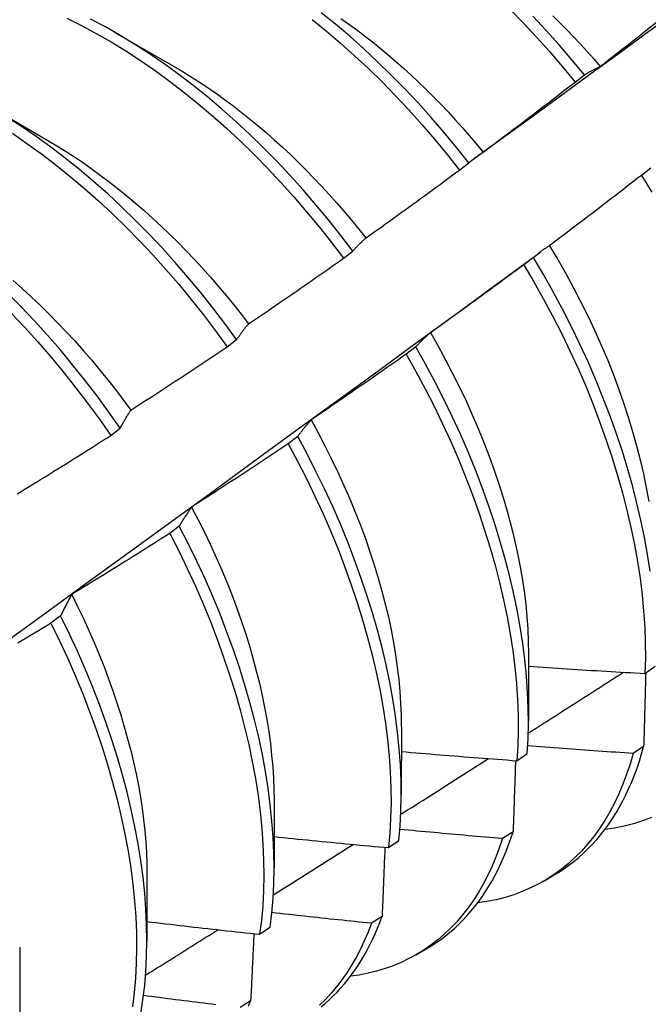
# Model space of a CAD drawing. Header units: inches. Extents: x 168.6 to 197.3, y 53.8 to 105.3.
# Tile 22 of 28: x 176.524 to 176.696, y 85.892 to 86.162. Entities that reach past the tile are written whole.
import ezdxf

# ---------------------------------------------------------------- set-up
doc = ezdxf.new("R2010")
doc.units = ezdxf.units.IN
doc.header["$MEASUREMENT"] = 0
doc.layers.add('Visible Edges(ANSI)', color=7, linetype='Continuous', lineweight=25)

msp = doc.modelspace()

# ---------------------------------------------------------------- linework, layer by layer
at = {"layer": 'Visible Edges(ANSI)'}
for p, q in [((176.54967, 86.15843), (176.56569, 86.14922)), ((176.67555, 86.14482), (176.6781, 86.14676)), ((176.51488, 86.13834), (176.53089, 86.12913)), ((176.6439, 86.12073), (176.64646, 86.12268)), ((176.69629, 86.12124), (176.6937, 86.11927)), ((176.61218, 86.09656), (176.61475, 86.09852)), ((176.65371, 86.08917), (176.66616, 86.09836)), ((176.66417, 86.09679), (176.66157, 86.09481)), ((176.58039, 86.07233), (176.58296, 86.07429)), ((176.63197, 86.07229), (176.62936, 86.07031)), ((176.54852, 86.04804), (176.5511, 86.05001)), ((176.59967, 86.04776), (176.59706, 86.04578)), ((176.56728, 86.0232), (176.56466, 86.02121)), ((176.5348, 85.9986), (176.53217, 85.99661)), ((176.66284, 85.98829), (176.66281, 85.96981)), ((176.69468, 85.98288), (176.69751, 85.98482)), ((176.62804, 85.9682), (176.62801, 85.94971)), ((176.69432, 85.96285), (176.69144, 85.96096)), ((176.65965, 85.95898), (176.66249, 85.96091)), ((176.59324, 85.94811), (176.59322, 85.92962)), ((176.65859, 85.93953), (176.6557, 85.93765)), ((176.62451, 85.93516), (176.62735, 85.93708)), ((176.55844, 85.92802), (176.55842, 85.90953)), ((176.6668, 85.92589), (176.66961, 85.92752)), ((176.62275, 85.91632), (176.61985, 85.91445)), ((176.58925, 85.91144), (176.5921, 85.91335)), ((176.52364, 85.90793), (176.52362, 85.88944)), ((176.632, 85.9058), (176.63482, 85.90743)), ((176.5868, 85.89322), (176.58389, 85.89136))]:
    msp.add_line(p, q, dxfattribs=at)
at = {"layer": 'Visible Edges(ANSI)', "flags": 128}
for points in [[(176.65777, 86.16471), (176.66145, 86.16094), (176.66508, 86.15705), (176.66864, 86.15307), (176.67213, 86.14899), (176.67555, 86.14482)], [(176.53648, 86.16228), (176.54052, 86.16027), (176.54456, 86.15811), (176.5486, 86.1558), (176.55262, 86.15333), (176.55664, 86.15072), (176.56064, 86.14797), (176.56461, 86.14507), (176.56856, 86.14204), (176.57248, 86.13888), (176.57636, 86.13558), (176.5802, 86.13216), (176.58399, 86.12863), (176.58773, 86.12497), (176.59142, 86.12121), (176.59505, 86.11734), (176.59862, 86.11336), (176.60212, 86.1093), (176.60555, 86.10514), (176.60891, 86.10089), (176.61218, 86.09656)], [(176.61475, 86.09852), (176.61147, 86.10284), (176.6081, 86.10708), (176.60467, 86.11123), (176.60116, 86.11529), (176.59759, 86.11926), (176.59395, 86.12312), (176.59026, 86.12688), (176.58651, 86.13052), (176.58272, 86.13405), (176.57887, 86.13746), (176.57499, 86.14074), (176.57107, 86.1439), (176.56712, 86.14692), (176.56315, 86.1498), (176.55915, 86.15255), (176.55513, 86.15515), (176.5511, 86.1576), (176.54706, 86.15991), (176.54302, 86.16205)], [(176.60359, 86.16195), (176.60751, 86.15877), (176.61138, 86.15547), (176.61522, 86.15205), (176.61901, 86.1485), (176.62275, 86.14484), (176.62644, 86.14107), (176.63006, 86.1372), (176.63363, 86.13322), (176.63712, 86.12914), (176.64055, 86.12498), (176.6439, 86.12073)], [(176.64646, 86.12268), (176.6431, 86.12692), (176.63967, 86.13108), (176.63617, 86.13515), (176.6326, 86.13912), (176.62897, 86.14299), (176.62528, 86.14675), (176.62154, 86.1504), (176.61774, 86.15394), (176.6139, 86.15735), (176.61002, 86.16064), (176.60611, 86.16381)], [(176.61148, 86.16226), (176.61366, 86.16071), (176.61583, 86.15912), (176.61799, 86.15749), (176.62015, 86.15581), (176.62228, 86.15408), (176.62441, 86.15231), (176.62652, 86.15049), (176.62862, 86.14863), (176.6307, 86.14673), (176.63276, 86.14479), (176.6348, 86.14281), (176.63683, 86.14079), (176.63883, 86.13873), (176.64082, 86.13663), (176.64278, 86.13449), (176.64472, 86.13233), (176.64664, 86.13013), (176.64854, 86.12789), (176.65041, 86.12563)], [(176.64689, 86.12305), (176.65499, 86.12896), (176.66308, 86.13487), (176.67117, 86.14078), (176.67926, 86.14668), (176.68734, 86.15258), (176.69542, 86.15847), (176.70349, 86.16436)], [(176.6781, 86.14676), (176.67468, 86.15093), (176.67118, 86.155), (176.66761, 86.15898), (176.66399, 86.16285)], [(176.66951, 86.16296), (176.67141, 86.16107), (176.6733, 86.15915), (176.67517, 86.1572), (176.67702, 86.15521), (176.67885, 86.15319), (176.68066, 86.15114), (176.68245, 86.14907)], [(176.68246, 86.14908), (176.6835, 86.14989), (176.68453, 86.1507), (176.68557, 86.15152), (176.6866, 86.15233), (176.68763, 86.15315), (176.68867, 86.15397), (176.6897, 86.15478), (176.69073, 86.1556), (176.69176, 86.15642), (176.69279, 86.15724), (176.69382, 86.15807), (176.69485, 86.15889), (176.69587, 86.15971), (176.6969, 86.16054), (176.69793, 86.16136), (176.69895, 86.16219)], [(176.56569, 86.14917), (176.56804, 86.1478), (176.57038, 86.14637), (176.57271, 86.14488), (176.57504, 86.14334), (176.57736, 86.14174), (176.57966, 86.14008), (176.58196, 86.13837), (176.58425, 86.1366), (176.58652, 86.13478), (176.58878, 86.13291), (176.59103, 86.13099), (176.59326, 86.12902), (176.59547, 86.12701), (176.59766, 86.12495), (176.59983, 86.12284), (176.60199, 86.12069), (176.60412, 86.1185), (176.60623, 86.11627), (176.60831, 86.114), (176.61037, 86.1117), (176.6124, 86.10935), (176.61441, 86.10698), (176.61639, 86.10457), (176.61834, 86.10212)], [(176.6781, 86.14676), (176.67828, 86.14687), (176.67845, 86.14698), (176.67863, 86.14708), (176.67881, 86.14719), (176.67899, 86.1473), (176.67916, 86.1474), (176.67934, 86.1475), (176.67952, 86.1476), (176.6797, 86.1477), (176.67988, 86.1478), (176.68006, 86.1479), (176.68024, 86.148), (176.68042, 86.14809), (176.68061, 86.14819), (176.68079, 86.14828), (176.68097, 86.14837), (176.68116, 86.14847), (176.68134, 86.14856), (176.68153, 86.14865), (176.68171, 86.14873), (176.6819, 86.14882), (176.68208, 86.14891), (176.68227, 86.14899), (176.68246, 86.14908)], [(176.65044, 86.12565), (176.65149, 86.12644), (176.65255, 86.12723), (176.6536, 86.12802), (176.65465, 86.12881), (176.6557, 86.1296), (176.65675, 86.13039), (176.65781, 86.13118), (176.65885, 86.13198), (176.6599, 86.13277), (176.66095, 86.13357), (176.662, 86.13437), (176.66305, 86.13517), (176.66409, 86.13596), (176.66514, 86.13676), (176.66618, 86.13757), (176.66722, 86.13837), (176.66827, 86.13917), (176.66931, 86.13997), (176.67035, 86.14078), (176.67139, 86.14159), (176.67243, 86.14239), (176.67347, 86.1432), (176.67451, 86.14401), (176.67555, 86.14482)], [(176.58296, 86.07429), (176.57976, 86.07869), (176.57647, 86.083), (176.5731, 86.08724), (176.56966, 86.09138), (176.56615, 86.09544), (176.56258, 86.0994), (176.55894, 86.10326), (176.55524, 86.10701), (176.55149, 86.11064), (176.54769, 86.11417), (176.54385, 86.11757), (176.53996, 86.12084), (176.53604, 86.12399), (176.53209, 86.127), (176.52811, 86.12988), (176.52411, 86.13262), (176.52009, 86.13521)], [(176.5216, 86.13079), (176.5256, 86.12804), (176.52958, 86.12516), (176.53353, 86.12213), (176.53745, 86.11898), (176.54133, 86.11569), (176.54517, 86.11228), (176.54897, 86.10875), (176.55271, 86.1051), (176.5564, 86.10134), (176.56004, 86.09748), (176.56361, 86.09351), (176.56712, 86.08945), (176.57055, 86.08529), (176.57391, 86.08105), (176.57719, 86.07673), (176.58039, 86.07233)], [(176.53088, 86.12911), (176.53336, 86.12765), (176.53583, 86.12612), (176.5383, 86.12452), (176.54076, 86.12287), (176.54321, 86.12115), (176.54565, 86.11937), (176.54808, 86.11753), (176.5505, 86.11564), (176.5529, 86.11368), (176.55529, 86.11168), (176.55765, 86.10962), (176.56, 86.1075), (176.56233, 86.10534), (176.56464, 86.10313), (176.56693, 86.10087), (176.56919, 86.09856), (176.57142, 86.09621), (176.57363, 86.09382), (176.57581, 86.09138), (176.57795, 86.0889), (176.58007, 86.08638), (176.58216, 86.08382), (176.58421, 86.08123), (176.58622, 86.0786)], [(176.64646, 86.12268), (176.64662, 86.12281), (176.64678, 86.12295), (176.64694, 86.12308), (176.6471, 86.12321), (176.64726, 86.12335), (176.64743, 86.12348), (176.64759, 86.12361), (176.64775, 86.12374), (176.64792, 86.12386), (176.64808, 86.12399), (176.64825, 86.12412), (176.64841, 86.12424), (176.64858, 86.12436), (176.64874, 86.12449), (176.64891, 86.12461), (176.64908, 86.12473), (176.64925, 86.12485), (176.64942, 86.12497), (176.64959, 86.12508), (176.64976, 86.1252), (176.64993, 86.12531), (176.6501, 86.12543), (176.65027, 86.12554), (176.65044, 86.12565)], [(176.61836, 86.10216), (176.61943, 86.10292), (176.62051, 86.10369), (176.62158, 86.10445), (176.62265, 86.10521), (176.62372, 86.10598), (176.62478, 86.10675), (176.62585, 86.10752), (176.62692, 86.10829), (176.62799, 86.10906), (176.62905, 86.10983), (176.63012, 86.1106), (176.63118, 86.11137), (176.63225, 86.11215), (176.63331, 86.11292), (176.63437, 86.1137), (176.63543, 86.11447), (176.63649, 86.11525), (176.63755, 86.11603), (176.63861, 86.11681), (176.63967, 86.11759), (176.64073, 86.11837), (176.64179, 86.11916), (176.64285, 86.11994), (176.6439, 86.12073)], [(176.6937, 86.11927), (176.69266, 86.11846), (176.69162, 86.11764), (176.69058, 86.11683), (176.68953, 86.11602), (176.68849, 86.11522), (176.68745, 86.11441), (176.68641, 86.1136), (176.68536, 86.1128), (176.68432, 86.11199), (176.68327, 86.11119), (176.68222, 86.11039), (176.68118, 86.10958), (176.68013, 86.10878), (176.67908, 86.10798), (176.67803, 86.10718), (176.67698, 86.10639), (176.67593, 86.10559), (176.67488, 86.10479), (176.67383, 86.104), (176.67278, 86.1032), (176.67172, 86.10241), (176.67067, 86.10162), (176.66962, 86.10083), (176.66856, 86.10004)], [(176.6937, 86.11927), (176.69654, 86.11463)], [(176.61475, 86.09852), (176.61489, 86.09868), (176.61504, 86.09885), (176.61518, 86.09901), (176.61533, 86.09917), (176.61548, 86.09933), (176.61562, 86.09949), (176.61577, 86.09964), (176.61592, 86.0998), (176.61607, 86.09996), (176.61622, 86.10011), (176.61637, 86.10027), (176.61652, 86.10042), (176.61667, 86.10057), (176.61682, 86.10072), (176.61697, 86.10087), (176.61713, 86.10102), (176.61728, 86.10116), (176.61743, 86.10131), (176.61759, 86.10145), (176.61774, 86.1016), (176.6179, 86.10174), (176.61805, 86.10188), (176.61821, 86.10202), (176.61836, 86.10216)], [(176.66856, 86.10004), (176.66837, 86.09992), (176.66818, 86.09979), (176.66799, 86.09967), (176.6678, 86.09954), (176.66762, 86.09941), (176.66743, 86.09928), (176.66724, 86.09915), (176.66706, 86.09902), (176.66687, 86.09889), (176.66669, 86.09876), (176.6665, 86.09862), (176.66632, 86.09849), (176.66614, 86.09835), (176.66596, 86.09822), (176.66578, 86.09808), (176.6656, 86.09794), (176.66541, 86.0978), (176.66524, 86.09766), (176.66506, 86.09751), (176.66488, 86.09737), (176.6647, 86.09723), (176.66452, 86.09708), (176.66435, 86.09694), (176.66417, 86.09679)], [(176.66853, 86.10001), (176.67081, 86.0962), (176.67302, 86.09235), (176.67513, 86.08848), (176.67717, 86.08458), (176.67911, 86.08066), (176.68097, 86.07673), (176.68273, 86.07278), (176.6844, 86.06883), (176.68597, 86.06488), (176.68745, 86.06093), (176.68883, 86.05698), (176.69011, 86.05305), (176.69129, 86.04913), (176.69238, 86.04524), (176.69337, 86.04137), (176.69425, 86.03753), (176.69504, 86.03372), (176.69572, 86.02995)], [(176.58623, 86.07861), (176.58732, 86.07934), (176.5884, 86.08008), (176.58949, 86.08082), (176.59058, 86.08156), (176.59167, 86.0823), (176.59275, 86.08304), (176.59384, 86.08379), (176.59492, 86.08453), (176.59601, 86.08527), (176.59709, 86.08602), (176.59817, 86.08677), (176.59925, 86.08751), (176.60033, 86.08826), (176.60141, 86.08901), (176.60249, 86.08976), (176.60357, 86.09051), (176.60465, 86.09127), (176.60573, 86.09202), (176.60681, 86.09277), (176.60788, 86.09353), (176.60896, 86.09429), (176.61003, 86.09504), (176.61111, 86.0958), (176.61218, 86.09656)], [(176.66157, 86.09481), (176.66051, 86.09402), (176.65946, 86.09324), (176.6584, 86.09245), (176.65734, 86.09167), (176.65628, 86.09089), (176.65522, 86.0901), (176.65415, 86.08932), (176.65309, 86.08854), (176.65203, 86.08776), (176.65096, 86.08699), (176.6499, 86.08621), (176.64883, 86.08543), (176.64777, 86.08466), (176.6467, 86.08388), (176.64563, 86.08311), (176.64457, 86.08234), (176.6435, 86.08157), (176.64243, 86.0808), (176.64136, 86.08003), (176.64029, 86.07926), (176.63922, 86.07849), (176.63815, 86.07773), (176.63707, 86.07696), (176.636, 86.0762)], [(176.66157, 86.09481), (176.66432, 86.09012), (176.66696, 86.0854), (176.6695, 86.08063), (176.67193, 86.07584), (176.67425, 86.07102), (176.67646, 86.06618), (176.67855, 86.06133), (176.68052, 86.05648), (176.68237, 86.05162), (176.6841, 86.04677), (176.68571, 86.04193), (176.68719, 86.03712), (176.68854, 86.03232), (176.68976, 86.02756), (176.69085, 86.02283), (176.69181, 86.01815), (176.69264, 86.01351), (176.69333, 86.00893), (176.69389, 86.00441), (176.69432, 85.99995), (176.69461, 85.99556), (176.69477, 85.99125), (176.69479, 85.98702), (176.69468, 85.98288)], [(176.6961, 86.0109), (176.69539, 86.01548), (176.69455, 86.02013), (176.69358, 86.02481), (176.69248, 86.02954), (176.69125, 86.03431), (176.68989, 86.03911), (176.6884, 86.04393), (176.68679, 86.04876), (176.68505, 86.05361), (176.68319, 86.05847), (176.68121, 86.06332), (176.67911, 86.06817), (176.67689, 86.07301), (176.67456, 86.07782), (176.67213, 86.08262), (176.66958, 86.08738), (176.66693, 86.09211), (176.66417, 86.09679)], [(176.51921, 85.9911), (176.53047, 85.99929), (176.54172, 86.00747), (176.55296, 86.01565), (176.56419, 86.02383), (176.57541, 86.03201), (176.58662, 86.04019), (176.59783, 86.04836), (176.60902, 86.05653), (176.6202, 86.06469), (176.63138, 86.07285), (176.64255, 86.08101), (176.6537, 86.08917)], [(176.52181, 86.09047), (176.52429, 86.08828), (176.52676, 86.08602), (176.5292, 86.08371), (176.53161, 86.08134), (176.534, 86.07892), (176.53636, 86.07644), (176.53868, 86.07392), (176.54098, 86.07134), (176.54324, 86.06872), (176.54546, 86.06605), (176.54765, 86.06334), (176.5498, 86.06059), (176.55192, 86.05781), (176.55399, 86.05498)], [(176.5511, 86.05001), (176.54798, 86.05446), (176.54477, 86.05885), (176.54147, 86.06316), (176.5381, 86.06739), (176.53466, 86.07154), (176.53114, 86.07559), (176.52756, 86.07954), (176.52392, 86.08339), (176.52022, 86.08713)], [(176.52139, 86.08148), (176.52503, 86.07762), (176.5286, 86.07366), (176.53211, 86.0696), (176.53555, 86.06545), (176.53891, 86.06122), (176.5422, 86.0569), (176.54541, 86.0525), (176.54852, 86.04804)], [(176.58296, 86.07429), (176.58309, 86.07449), (176.58322, 86.07468), (176.58336, 86.07487), (176.58349, 86.07506), (176.58362, 86.07524), (176.58375, 86.07543), (176.58389, 86.07562), (176.58402, 86.0758), (176.58415, 86.07599), (176.58429, 86.07617), (176.58442, 86.07635), (176.58456, 86.07653), (176.5847, 86.07671), (176.58483, 86.07689), (176.58497, 86.07706), (176.58511, 86.07724), (176.58525, 86.07741), (176.58538, 86.07759), (176.58552, 86.07776), (176.58566, 86.07793), (176.5858, 86.0781), (176.58594, 86.07827), (176.58609, 86.07844), (176.58623, 86.07861)], [(176.636, 86.0762), (176.63583, 86.07605), (176.63565, 86.0759), (176.63548, 86.07574), (176.6353, 86.07559), (176.63513, 86.07543), (176.63496, 86.07528), (176.63479, 86.07512), (176.63462, 86.07496), (176.63445, 86.0748), (176.63428, 86.07464), (176.63411, 86.07448), (176.63394, 86.07432), (176.63377, 86.07416), (176.63361, 86.07399), (176.63344, 86.07383), (176.63327, 86.07366), (176.63311, 86.07349), (176.63294, 86.07333), (176.63278, 86.07316), (176.63262, 86.07299), (176.63245, 86.07281), (176.63229, 86.07264), (176.63213, 86.07247), (176.63197, 86.07229)], [(176.63599, 86.0762), (176.6381, 86.07251), (176.64012, 86.06879), (176.64207, 86.06505), (176.64395, 86.06129), (176.64574, 86.05752), (176.64744, 86.05373), (176.64907, 86.04994), (176.65061, 86.04615), (176.65207, 86.04235), (176.65344, 86.03856), (176.65472, 86.03478), (176.65591, 86.03102), (176.65701, 86.02727), (176.65802, 86.02354), (176.65893, 86.01984), (176.65975, 86.01616), (176.66048, 86.01253), (176.66111, 86.00892), (176.66164, 86.00536), (176.66207, 86.00185), (176.6624, 85.99839), (176.66263, 85.99498), (176.66277, 85.99162), (176.6628, 85.98833)], [(176.55403, 86.055), (176.55513, 86.05571), (176.55624, 86.05642), (176.55734, 86.05713), (176.55845, 86.05785), (176.55955, 86.05856), (176.56065, 86.05928), (176.56176, 86.05999), (176.56286, 86.06071), (176.56396, 86.06143), (176.56506, 86.06215), (176.56616, 86.06287), (176.56726, 86.06359), (176.56836, 86.06432), (176.56945, 86.06504), (176.57055, 86.06576), (176.57165, 86.06649), (176.57274, 86.06722), (176.57384, 86.06794), (176.57493, 86.06867), (176.57602, 86.0694), (176.57712, 86.07013), (176.57821, 86.07087), (176.5793, 86.0716), (176.58039, 86.07233)], [(176.62936, 86.07031), (176.62828, 86.06955), (176.62721, 86.06879), (176.62613, 86.06803), (176.62505, 86.06727), (176.62398, 86.06652), (176.6229, 86.06576), (176.62182, 86.06501), (176.62074, 86.06425), (176.61966, 86.0635), (176.61857, 86.06275), (176.61749, 86.062), (176.61641, 86.06125), (176.61532, 86.0605), (176.61424, 86.05975), (176.61316, 86.059), (176.61207, 86.05826), (176.61098, 86.05751), (176.6099, 86.05677), (176.60881, 86.05602), (176.60772, 86.05528), (176.60663, 86.05454), (176.60554, 86.0538), (176.60445, 86.05306), (176.60336, 86.05232)], [(176.62936, 86.07031), (176.63201, 86.06559), (176.63456, 86.06082), (176.63699, 86.05603), (176.63932, 86.05121), (176.64153, 86.04638), (176.64363, 86.04153), (176.64561, 86.03667), (176.64747, 86.03182), (176.64921, 86.02697), (176.65082, 86.02213), (176.6523, 86.01731), (176.65366, 86.01252), (176.65489, 86.00775), (176.65599, 86.00302), (176.65696, 85.99833), (176.6578, 85.99369), (176.6585, 85.98911), (176.65907, 85.98458), (176.6595, 85.98012), (176.6598, 85.97573), (176.65997, 85.97141), (176.66, 85.96718), (176.65989, 85.96303), (176.65965, 85.95898)], [(176.66249, 85.96091), (176.66272, 85.96497), (176.66281, 85.96912), (176.66277, 85.97336), (176.66259, 85.97768), (176.66228, 85.98208), (176.66184, 85.98655), (176.66126, 85.99108), (176.66055, 85.99567), (176.6597, 86.00031), (176.65872, 86.005), (176.65762, 86.00973), (176.65638, 86.0145), (176.65501, 86.0193), (176.65351, 86.02412), (176.65189, 86.02896), (176.65014, 86.03381), (176.64828, 86.03867), (176.64629, 86.04352), (176.64418, 86.04837), (176.64196, 86.0532), (176.63962, 86.05802), (176.63718, 86.06281), (176.63462, 86.06757), (176.63197, 86.07229)], [(176.5511, 86.05001), (176.55122, 86.05023), (176.55134, 86.05045), (176.55145, 86.05066), (176.55157, 86.05088), (176.55169, 86.0511), (176.55181, 86.05131), (176.55193, 86.05153), (176.55205, 86.05174), (176.55217, 86.05195), (176.55229, 86.05216), (176.55241, 86.05237), (176.55253, 86.05258), (176.55265, 86.05279), (176.55278, 86.053), (176.5529, 86.0532), (176.55302, 86.05341), (176.55315, 86.05361), (176.55327, 86.05381), (176.5534, 86.05401), (176.55352, 86.05421), (176.55365, 86.05441), (176.55377, 86.05461), (176.5539, 86.0548), (176.55403, 86.055)], [(176.60336, 86.05232), (176.6032, 86.05215), (176.60304, 86.05197), (176.60288, 86.05179), (176.60272, 86.05161), (176.60257, 86.05142), (176.60241, 86.05124), (176.60225, 86.05106), (176.6021, 86.05087), (176.60194, 86.05068), (176.60178, 86.0505), (176.60163, 86.05031), (176.60148, 86.05012), (176.60132, 86.04993), (176.60117, 86.04974), (176.60102, 86.04954), (176.60087, 86.04935), (176.60071, 86.04915), (176.60056, 86.04896), (176.60041, 86.04876), (176.60026, 86.04856), (176.60011, 86.04836), (176.59997, 86.04816), (176.59982, 86.04796), (176.59967, 86.04776)], [(176.60332, 86.05232), (176.60526, 86.04876), (176.60714, 86.04518), (176.60894, 86.04158), (176.61067, 86.03796), (176.61233, 86.03434), (176.61391, 86.03071), (176.61541, 86.02708), (176.61684, 86.02345), (176.61818, 86.01982), (176.61945, 86.0162), (176.62062, 86.01259), (176.62172, 86.009), (176.62272, 86.00542), (176.62364, 86.00187), (176.62447, 85.99834), (176.62521, 85.99484), (176.62587, 85.99138), (176.62643, 85.98794), (176.62691, 85.98455), (176.6273, 85.98119), (176.6276, 85.97788), (176.62781, 85.97462), (176.62794, 85.9714), (176.62798, 85.96824)], [(176.52289, 86.03202), (176.52401, 86.03271), (176.52513, 86.03339), (176.52625, 86.03408), (176.52737, 86.03477), (176.52849, 86.03546), (176.52961, 86.03615), (176.53073, 86.03684), (176.53184, 86.03753), (176.53296, 86.03822), (176.53408, 86.03892), (176.53519, 86.03961), (176.53631, 86.04031), (176.53742, 86.04101), (176.53853, 86.04171), (176.53965, 86.04241), (176.54076, 86.04311), (176.54187, 86.04381), (176.54298, 86.04451), (176.54409, 86.04522), (176.5452, 86.04592), (176.54631, 86.04663), (176.54742, 86.04733), (176.54852, 86.04804)], [(176.62735, 85.93708), (176.62771, 85.94106), (176.62793, 85.94512), (176.62801, 85.94928), (176.62796, 85.95353), (176.62778, 85.95785), (176.62746, 85.96225), (176.62701, 85.96672), (176.62642, 85.97126), (176.6257, 85.97585), (176.62485, 85.9805), (176.62386, 85.98519), (176.62275, 85.98993), (176.6215, 85.9947), (176.62012, 85.99949), (176.61862, 86.00432), (176.61699, 86.00916), (176.61524, 86.01401), (176.61336, 86.01886), (176.61137, 86.02372), (176.60925, 86.02856), (176.60703, 86.0334), (176.60468, 86.03821), (176.60223, 86.043), (176.59967, 86.04776)], [(176.59706, 86.04578), (176.59596, 86.04504), (176.59487, 86.04431), (176.59378, 86.04358), (176.59268, 86.04284), (176.59159, 86.04211), (176.59049, 86.04138), (176.58939, 86.04065), (176.58829, 86.03993), (176.5872, 86.0392), (176.5861, 86.03847), (176.585, 86.03775), (176.5839, 86.03703), (176.5828, 86.0363), (176.5817, 86.03558), (176.58059, 86.03486), (176.57949, 86.03414), (176.57839, 86.03342), (176.57728, 86.03271), (176.57618, 86.03199), (176.57507, 86.03127), (176.57397, 86.03056), (176.57286, 86.02985), (176.57175, 86.02913), (176.57065, 86.02842)], [(176.59706, 86.04578), (176.59961, 86.04102), (176.60205, 86.03622), (176.60439, 86.03141), (176.60661, 86.02657), (176.60871, 86.02172), (176.6107, 86.01687), (176.61256, 86.01201), (176.61431, 86.00716), (176.61593, 86.00233), (176.61742, 85.99751), (176.61879, 85.99271), (176.62002, 85.98794), (176.62113, 85.98321), (176.62211, 85.97852), (176.62295, 85.97388), (176.62366, 85.96929), (176.62424, 85.96476), (176.62468, 85.96029), (176.62499, 85.9559), (176.62516, 85.95158), (176.6252, 85.94734), (176.6251, 85.94319), (176.62487, 85.93913), (176.62451, 85.93516)], [(176.57065, 86.02842), (176.5705, 86.02822), (176.57035, 86.02801), (176.57021, 86.0278), (176.57006, 86.02759), (176.56992, 86.02738), (176.56978, 86.02717), (176.56963, 86.02696), (176.56949, 86.02675), (176.56935, 86.02653), (176.56921, 86.02632), (176.56907, 86.0261), (176.56892, 86.02588), (176.56879, 86.02567), (176.56865, 86.02545), (176.56851, 86.02523), (176.56837, 86.025), (176.56823, 86.02478), (176.56809, 86.02456), (176.56796, 86.02433), (176.56782, 86.02411), (176.56769, 86.02388), (176.56755, 86.02365), (176.56742, 86.02342), (176.56728, 86.0232)], [(176.57062, 86.0284), (176.57241, 86.02498), (176.57414, 86.02155), (176.5758, 86.0181), (176.57739, 86.01464), (176.57891, 86.01118), (176.58035, 86.00771), (176.58172, 86.00425), (176.58302, 86.00078), (176.58424, 85.99733), (176.58538, 85.99388), (176.58645, 85.99044), (176.58744, 85.98701), (176.58835, 85.98361), (176.58919, 85.98022), (176.58995, 85.97686), (176.59063, 85.97352), (176.59123, 85.97021), (176.59175, 85.96694), (176.59219, 85.9637), (176.59255, 85.96049), (176.59284, 85.95733), (176.59304, 85.95421), (176.59316, 85.95114), (176.59321, 85.94812)], [(176.5921, 85.91335), (176.59258, 85.91723), (176.59293, 85.9212), (176.59314, 85.92528), (176.59322, 85.92944), (176.59316, 85.93369), (176.59297, 85.93802), (176.59264, 85.94242), (176.59218, 85.9469), (176.59159, 85.95144), (176.59086, 85.95603), (176.59, 85.96068), (176.589, 85.96538), (176.58788, 85.97012), (176.58662, 85.97489), (176.58524, 85.97969), (176.58373, 85.98451), (176.58209, 85.98935), (176.58033, 85.9942), (176.57845, 85.99906), (176.57645, 86.00391), (176.57433, 86.00876), (176.57209, 86.01359), (176.56974, 86.01841), (176.56728, 86.0232)], [(176.56466, 86.02121), (176.56355, 86.0205), (176.56244, 86.01979), (176.56133, 86.01909), (176.56022, 86.01838), (176.55911, 86.01768), (176.55799, 86.01698), (176.55688, 86.01627), (176.55576, 86.01557), (176.55465, 86.01487), (176.55353, 86.01417), (176.55242, 86.01348), (176.5513, 86.01278), (176.55018, 86.01208), (176.54906, 86.01139), (176.54794, 86.01069), (176.54683, 86.01), (176.5457, 86.00931), (176.54458, 86.00862), (176.54346, 86.00793), (176.54234, 86.00724), (176.54122, 86.00655), (176.5401, 86.00587), (176.53897, 86.00518), (176.53785, 86.0045)], [(176.56466, 86.02121), (176.56711, 86.01642), (176.56945, 86.0116), (176.57168, 86.00677), (176.57379, 86.00192), (176.57578, 85.99707), (176.57766, 85.99221), (176.57941, 85.98736), (176.58104, 85.98252), (176.58254, 85.9777), (176.58391, 85.9729), (176.58516, 85.96813), (176.58627, 85.9634), (176.58725, 85.95871), (176.58811, 85.95406), (176.58882, 85.94947), (176.58941, 85.94493), (176.58986, 85.94046), (176.59017, 85.93606), (176.59036, 85.93174), (176.5904, 85.9275), (176.59031, 85.92334), (176.59009, 85.91927), (176.58974, 85.91531), (176.58925, 85.91144)], [(176.53785, 86.0045), (176.53771, 86.00426), (176.53758, 86.00403), (176.53745, 86.00379), (176.53732, 86.00356), (176.53719, 86.00332), (176.53706, 86.00308), (176.53693, 86.00284), (176.5368, 86.0026), (176.53667, 86.00236), (176.53654, 86.00211), (176.53641, 86.00187), (176.53629, 86.00163), (176.53616, 86.00138), (176.53603, 86.00113), (176.53591, 86.00088), (176.53578, 86.00063), (176.53566, 86.00038), (176.53553, 86.00013), (176.53541, 85.99988), (176.53529, 85.99963), (176.53517, 85.99937), (176.53504, 85.99912), (176.53492, 85.99886), (176.5348, 85.9986)], [(176.53784, 86.0045), (176.53947, 86.00122), (176.54104, 85.99794), (176.54254, 85.99464), (176.54399, 85.99134), (176.54536, 85.98803), (176.54668, 85.98472), (176.54793, 85.98142), (176.54911, 85.97811), (176.55022, 85.97482), (176.55127, 85.97153), (176.55224, 85.96826), (176.55315, 85.965), (176.55399, 85.96176), (176.55476, 85.95854), (176.55545, 85.95534), (176.55608, 85.95217), (176.55663, 85.94902), (176.55711, 85.94591), (176.55752, 85.94283), (176.55785, 85.93979), (176.55811, 85.93679), (176.55829, 85.93382), (176.5584, 85.93091), (176.55843, 85.92804)], [(176.55673, 85.88971), (176.55734, 85.89349), (176.55781, 85.89737), (176.55814, 85.90135), (176.55835, 85.90543), (176.55842, 85.9096), (176.55835, 85.91385), (176.55815, 85.91819), (176.55782, 85.9226), (176.55735, 85.92707), (176.55675, 85.93162), (176.55601, 85.93622), (176.55514, 85.94087), (176.55414, 85.94557), (176.55301, 85.95031), (176.55175, 85.95508), (176.55035, 85.95988), (176.54884, 85.96471), (176.54719, 85.96955), (176.54542, 85.9744), (176.54354, 85.97926), (176.54153, 85.98411), (176.5394, 85.98896), (176.53716, 85.99379), (176.5348, 85.9986)], [(176.53217, 85.99661), (176.53105, 85.99593), (176.52992, 85.99525), (176.52879, 85.99457), (176.52766, 85.99389), (176.52653, 85.99322), (176.5254, 85.99254), (176.52427, 85.99187), (176.52314, 85.99119)], [(176.53217, 85.99661), (176.53452, 85.9918), (176.53675, 85.98697), (176.53887, 85.98212), (176.54087, 85.97726), (176.54275, 85.97241), (176.54451, 85.96756), (176.54614, 85.96272), (176.54765, 85.95789), (176.54903, 85.95309), (176.55029, 85.94832), (176.55141, 85.94359), (176.5524, 85.93889), (176.55326, 85.93424), (176.55399, 85.92965), (176.55458, 85.92511), (176.55504, 85.92064), (176.55536, 85.91623), (176.55555, 85.9119), (176.5556, 85.90765), (176.55552, 85.90349), (176.55531, 85.89942), (176.55496, 85.89545), (176.55448, 85.89157)], [(176.66283, 85.98483), (176.66416, 85.98474), (176.66548, 85.98465), (176.66681, 85.98456), (176.66814, 85.98447), (176.66946, 85.98439), (176.67079, 85.9843), (176.67212, 85.98421), (176.67344, 85.98413), (176.67477, 85.98404), (176.6761, 85.98396), (176.67742, 85.98388), (176.67875, 85.98379), (176.68008, 85.98371), (176.6814, 85.98363), (176.68273, 85.98355), (176.68406, 85.98348), (176.68539, 85.9834), (176.68671, 85.98332), (176.68804, 85.98325), (176.68937, 85.98317), (176.6907, 85.9831), (176.69202, 85.98302), (176.69335, 85.98295), (176.69468, 85.98288)], [(176.66276, 85.96652), (176.66384, 85.96722), (176.66493, 85.96791), (176.66602, 85.96861), (176.6671, 85.9693), (176.66819, 85.97), (176.66927, 85.97069), (176.67036, 85.97139), (176.67144, 85.97208), (176.67253, 85.97278), (176.67361, 85.97347), (176.6747, 85.97417), (176.67578, 85.97486), (176.67687, 85.97556), (176.67795, 85.97625), (176.67904, 85.97695), (176.68012, 85.97764), (176.68121, 85.97834), (176.68229, 85.97904), (176.68338, 85.97973), (176.68446, 85.98043), (176.68555, 85.98112), (176.68663, 85.98182), (176.68771, 85.98252), (176.6888, 85.98321)], [(176.69489, 85.98303), (176.69487, 85.98219), (176.69485, 85.98136), (176.69483, 85.98052), (176.6948, 85.97969), (176.69478, 85.97885), (176.69476, 85.97802), (176.69474, 85.97718), (176.69471, 85.97634), (176.69469, 85.9755), (176.69467, 85.97466), (176.69464, 85.97382), (176.69462, 85.97298), (176.6946, 85.97214), (176.69457, 85.9713), (176.69455, 85.97046), (176.69452, 85.96961), (176.6945, 85.96877), (176.69447, 85.96793), (176.69445, 85.96708), (176.69443, 85.96624), (176.6944, 85.96539), (176.69438, 85.96454), (176.69435, 85.9637), (176.69432, 85.96285)], [(176.69144, 85.96096), (176.69024, 85.96104), (176.68904, 85.96112), (176.68784, 85.96119), (176.68664, 85.96127), (176.68543, 85.96135), (176.68423, 85.96144), (176.68303, 85.96152), (176.68183, 85.9616), (176.68063, 85.96168), (176.67943, 85.96177), (176.67823, 85.96185), (176.67703, 85.96194), (176.67583, 85.96203), (176.67463, 85.96211), (176.67343, 85.9622), (176.67223, 85.96229), (176.67103, 85.96238), (176.66982, 85.96247), (176.66862, 85.96256), (176.66742, 85.96266), (176.66622, 85.96275), (176.66502, 85.96284), (176.66382, 85.96294), (176.66263, 85.96303)], [(176.66961, 85.92752), (176.67107, 85.92839), (176.67249, 85.92933), (176.67388, 85.93032), (176.67524, 85.93136), (176.67656, 85.93246), (176.67784, 85.93361), (176.67909, 85.93481), (176.6803, 85.93607), (176.68148, 85.93738), (176.68262, 85.93874), (176.68372, 85.94015), (176.68478, 85.94162), (176.6858, 85.94313), (176.68678, 85.94469), (176.68772, 85.9463), (176.68862, 85.94796), (176.68948, 85.94966), (176.6903, 85.95141), (176.69108, 85.95321), (176.69181, 85.95505), (176.69251, 85.95694), (176.69315, 85.95886), (176.69376, 85.96084), (176.69432, 85.96285)], [(176.62803, 85.96148), (176.62934, 85.96137), (176.63066, 85.96126), (176.63198, 85.96114), (176.63329, 85.96103), (176.63461, 85.96092), (176.63593, 85.96081), (176.63725, 85.9607), (176.63856, 85.96059), (176.63988, 85.96049), (176.6412, 85.96038), (176.64251, 85.96027), (176.64383, 85.96017), (176.64515, 85.96007), (176.64647, 85.95996), (176.64779, 85.95986), (176.6491, 85.95976), (176.65042, 85.95966), (176.65174, 85.95956), (176.65306, 85.95946), (176.65438, 85.95936), (176.6557, 85.95927), (176.65702, 85.95917), (176.65834, 85.95907), (176.65965, 85.95898)], [(176.69144, 85.96096), (176.6906, 85.95806), (176.68967, 85.95525), (176.68865, 85.95253), (176.68754, 85.9499), (176.68634, 85.94737), (176.68506, 85.94494), (176.68369, 85.94261), (176.68223, 85.94038), (176.68069, 85.93825), (176.67908, 85.93624), (176.67738, 85.93433), (176.6756, 85.93253), (176.67375, 85.93084), (176.67182, 85.92926), (176.66982, 85.9278), (176.66775, 85.92646), (176.66561, 85.92523), (176.6634, 85.92412), (176.66113, 85.92313), (176.6588, 85.92226), (176.6564, 85.92151), (176.65395, 85.92089), (176.65144, 85.92039), (176.64888, 85.92001)], [(176.62788, 85.9443), (176.62888, 85.94493), (176.62988, 85.94557), (176.63088, 85.9462), (176.63188, 85.94684), (176.63288, 85.94748), (176.63388, 85.94811), (176.63488, 85.94875), (176.63588, 85.94938), (176.63688, 85.95002), (176.63788, 85.95065), (176.63888, 85.95129), (176.63988, 85.95193), (176.64088, 85.95256), (176.64187, 85.9532), (176.64287, 85.95383), (176.64387, 85.95447), (176.64487, 85.95511), (176.64587, 85.95574), (176.64687, 85.95638), (176.64787, 85.95702), (176.64886, 85.95765), (176.64986, 85.95829), (176.65086, 85.95893), (176.65186, 85.95956)], [(176.65926, 85.95901), (176.65924, 85.9582), (176.65921, 85.9574), (176.65918, 85.95659), (176.65916, 85.95578), (176.65913, 85.95497), (176.6591, 85.95417), (176.65908, 85.95336), (176.65905, 85.95255), (176.65902, 85.95174), (176.659, 85.95093), (176.65897, 85.95012), (176.65894, 85.94931), (176.65891, 85.94849), (176.65888, 85.94768), (176.65886, 85.94687), (176.65883, 85.94605), (176.6588, 85.94524), (176.65877, 85.94443), (176.65874, 85.94361), (176.65871, 85.9428), (176.65868, 85.94198), (176.65865, 85.94116), (176.65862, 85.94035), (176.65859, 85.93953)], [(176.69646, 85.94344), (176.69403, 85.94251), (176.69154, 85.9417), (176.68898, 85.94103), (176.68635, 85.9405), (176.68367, 85.9401)], [(176.59323, 85.93819), (176.59453, 85.93805), (176.59583, 85.93792), (176.59713, 85.93778), (176.59843, 85.93765), (176.59974, 85.93752), (176.60104, 85.93739), (176.60234, 85.93726), (176.60364, 85.93713), (176.60495, 85.937), (176.60625, 85.93687), (176.60755, 85.93674), (176.60886, 85.93662), (176.61016, 85.93649), (176.61146, 85.93637), (176.61277, 85.93624), (176.61407, 85.93612), (176.61538, 85.936), (176.61668, 85.93588), (176.61799, 85.93575), (176.61929, 85.93563), (176.62059, 85.93552), (176.6219, 85.9354), (176.6232, 85.93528), (176.62451, 85.93516)], [(176.6557, 85.93765), (176.65453, 85.93774), (176.65336, 85.93784), (176.65219, 85.93794), (176.65102, 85.93804), (176.64985, 85.93814), (176.64868, 85.93824), (176.64751, 85.93834), (176.64634, 85.93844), (176.64517, 85.93855), (176.644, 85.93865), (176.64283, 85.93875), (176.64167, 85.93886), (176.6405, 85.93896), (176.63933, 85.93907), (176.63816, 85.93918), (176.63699, 85.93928), (176.63582, 85.93939), (176.63465, 85.9395), (176.63348, 85.93961), (176.63231, 85.93972), (176.63115, 85.93983), (176.62998, 85.93995), (176.62881, 85.94006), (176.62764, 85.94017)], [(176.63482, 85.90743), (176.63617, 85.90824), (176.6375, 85.90911), (176.63881, 85.91002), (176.64008, 85.91098), (176.64132, 85.91199), (176.64253, 85.91305), (176.64371, 85.91415), (176.64486, 85.9153), (176.64597, 85.91649), (176.64706, 85.91773), (176.64811, 85.91901), (176.64912, 85.92034), (176.65011, 85.92171), (176.65106, 85.92313), (176.65197, 85.92458), (176.65285, 85.92608), (176.6537, 85.92762), (176.65451, 85.92921), (176.65528, 85.93083), (176.65602, 85.93249), (176.65672, 85.93419), (176.65738, 85.93593), (176.65801, 85.93771), (176.65859, 85.93953)], [(176.59298, 85.9222), (176.59389, 85.92278), (176.59481, 85.92336), (176.59572, 85.92393), (176.59663, 85.92451), (176.59755, 85.92509), (176.59846, 85.92566), (176.59937, 85.92624), (176.60029, 85.92682), (176.6012, 85.92739), (176.60211, 85.92797), (176.60303, 85.92855), (176.60394, 85.92912), (176.60485, 85.9297), (176.60576, 85.93028), (176.60668, 85.93086), (176.60759, 85.93143), (176.6085, 85.93201), (176.60941, 85.93259), (176.61033, 85.93317), (176.61124, 85.93374), (176.61215, 85.93432), (176.61306, 85.9349), (176.61398, 85.93548), (176.61489, 85.93606)], [(176.6557, 85.93765), (176.65481, 85.93498), (176.65383, 85.93239), (176.65277, 85.92988), (176.65163, 85.92746), (176.65042, 85.92513), (176.64912, 85.9229), (176.64775, 85.92075), (176.6463, 85.9187), (176.64478, 85.91675), (176.64318, 85.91489), (176.64152, 85.91314), (176.63978, 85.91148), (176.63798, 85.90993), (176.6361, 85.90848), (176.63417, 85.90713), (176.63217, 85.9059), (176.6301, 85.90476), (176.62798, 85.90374), (176.6258, 85.90283), (176.62356, 85.90202), (176.62127, 85.90133), (176.61892, 85.90075), (176.61652, 85.90028), (176.61408, 85.89992)], [(176.62353, 85.93525), (176.6235, 85.93447), (176.62347, 85.93368), (176.62343, 85.9329), (176.6234, 85.93211), (176.62337, 85.93133), (176.62334, 85.93054), (176.62331, 85.92976), (176.62328, 85.92897), (176.62325, 85.92818), (176.62322, 85.92739), (176.62318, 85.92661), (176.62315, 85.92582), (176.62312, 85.92503), (176.62309, 85.92424), (176.62305, 85.92345), (176.62302, 85.92266), (176.62299, 85.92187), (176.62295, 85.92108), (176.62292, 85.92028), (176.62289, 85.91949), (176.62285, 85.9187), (176.62282, 85.9179), (176.62279, 85.91711), (176.62275, 85.91632)], [(176.61985, 85.91445), (176.61871, 85.91456), (176.61758, 85.91468), (176.61644, 85.91479), (176.6153, 85.91491), (176.61417, 85.91503), (176.61303, 85.91514), (176.6119, 85.91526), (176.61076, 85.91538), (176.60962, 85.9155), (176.60849, 85.91562), (176.60735, 85.91574), (176.60622, 85.91587), (176.60508, 85.91599), (176.60394, 85.91611), (176.60281, 85.91624), (176.60167, 85.91636), (176.60054, 85.91649), (176.5994, 85.91661), (176.59827, 85.91674), (176.59713, 85.91687), (176.596, 85.91699), (176.59486, 85.91712), (176.59373, 85.91725), (176.5926, 85.91738)], [(176.55842, 85.91495), (176.55971, 85.91479), (176.56099, 85.91464), (176.56227, 85.91449), (176.56355, 85.91433), (176.56484, 85.91418), (176.56612, 85.91403), (176.5674, 85.91388), (176.56869, 85.91373), (176.56997, 85.91358), (176.57126, 85.91343), (176.57254, 85.91328), (176.57382, 85.91314), (176.57511, 85.91299), (176.57639, 85.91285), (176.57768, 85.9127), (176.57896, 85.91256), (176.58025, 85.91242), (176.58153, 85.91227), (176.58282, 85.91213), (176.5841, 85.91199), (176.58539, 85.91185), (176.58668, 85.91171), (176.58796, 85.91158), (176.58925, 85.91144)], [(176.61985, 85.91445), (176.61891, 85.91199), (176.6179, 85.90962), (176.61681, 85.90732), (176.61565, 85.90511), (176.61442, 85.90297), (176.61313, 85.90092), (176.61176, 85.89896), (176.61033, 85.89708), (176.60882, 85.89529), (176.60726, 85.8936), (176.60563, 85.89199)], [(176.60608, 85.89153), (176.60721, 85.89249), (176.60832, 85.89349), (176.6094, 85.89454), (176.61045, 85.89562), (176.61148, 85.89674), (176.61248, 85.8979), (176.61345, 85.8991), (176.61439, 85.90033), (176.6153, 85.90161), (176.61618, 85.90292), (176.61703, 85.90427), (176.61786, 85.90565), (176.61865, 85.90707), (176.61941, 85.90852), (176.62014, 85.91002), (176.62084, 85.91154), (176.62151, 85.9131), (176.62215, 85.91469), (176.62275, 85.91632)], [(176.55805, 85.90024), (176.55888, 85.90076), (176.55971, 85.90128), (176.56053, 85.9018), (176.56136, 85.90231), (176.56219, 85.90283), (176.56301, 85.90335), (176.56384, 85.90387), (176.56467, 85.90439), (176.56549, 85.90491), (176.56632, 85.90543), (176.56714, 85.90594), (176.56797, 85.90646), (176.5688, 85.90698), (176.56962, 85.9075), (176.57045, 85.90802), (176.57128, 85.90854), (176.5721, 85.90906), (176.57293, 85.90958), (176.57375, 85.9101), (176.57458, 85.91061), (176.57541, 85.91113), (176.57623, 85.91165), (176.57706, 85.91217), (176.57788, 85.91269)], [(176.58768, 85.91161), (176.58765, 85.91084), (176.58761, 85.91008), (176.58757, 85.90932), (176.58754, 85.90856), (176.5875, 85.90779), (176.58747, 85.90703), (176.58743, 85.90627), (176.5874, 85.9055), (176.58736, 85.90474), (176.58732, 85.90397), (176.58729, 85.90321), (176.58725, 85.90244), (176.58721, 85.90168), (176.58718, 85.90091), (176.58714, 85.90014), (176.5871, 85.89937), (176.58707, 85.89861), (176.58703, 85.89784), (176.58699, 85.89707), (176.58695, 85.8963), (176.58691, 85.89553), (176.58688, 85.89476), (176.58684, 85.89399), (176.5868, 85.89322)], [(176.57728, 85.89215), (176.57618, 85.89228), (176.57508, 85.89242), (176.57398, 85.89256), (176.57288, 85.89269), (176.57178, 85.89283), (176.57068, 85.89297), (176.56958, 85.8931), (176.56848, 85.89324), (176.56738, 85.89338), (176.56628, 85.89352), (176.56518, 85.89366), (176.56409, 85.8938), (176.56299, 85.89394), (176.56189, 85.89409), (176.56079, 85.89423), (176.55969, 85.89437), (176.55859, 85.89452), (176.55749, 85.89466)], [(176.58619, 85.89178), (176.5868, 85.89322)]]:
    msp.add_lwpolyline(points, dxfattribs=at)
at = {"layer": 'Visible Edges(ANSI)'}
msp.add_ellipse((176.74303, 86.14947), major_axis=(-0.125, 0.21651), ratio=0.57735, start_param=2.225447, end_param=7.182696, dxfattribs=at)

doc.saveas('drawing.dxf')
